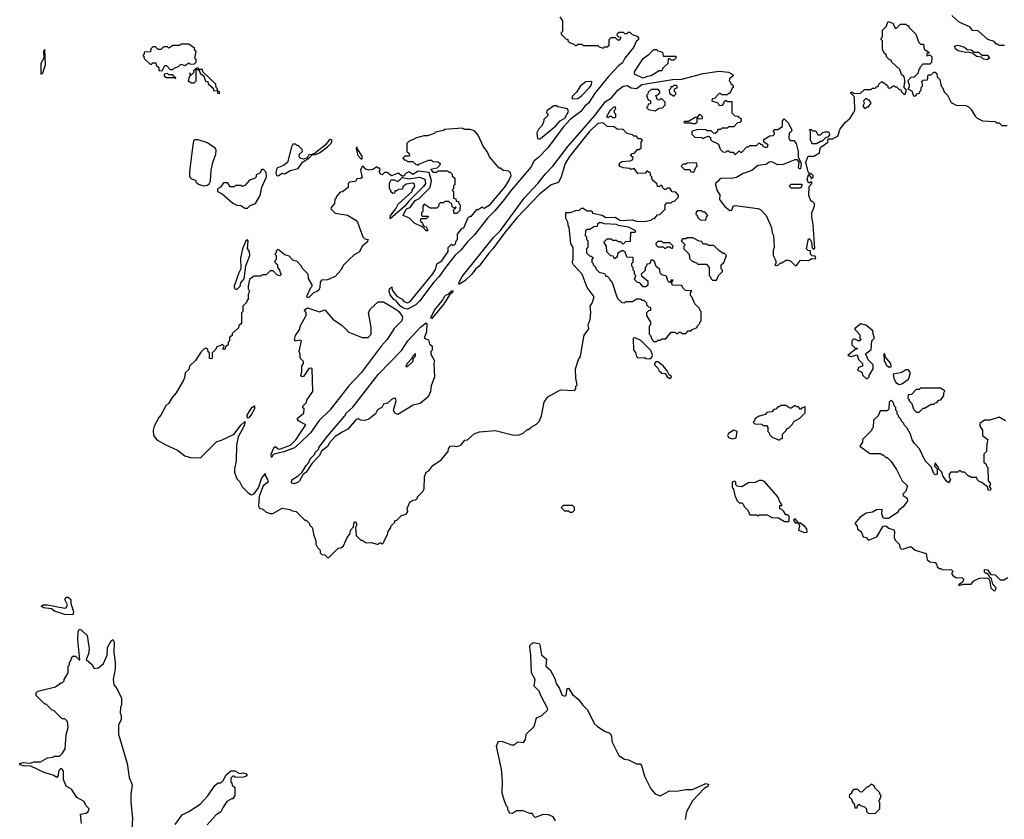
# Model space of a CAD drawing. Extents: x 2210602 to 2357277, y 510288 to 673808.
# Tile 80 of 256: x 2283977 to 2291363, y 532976 to 538973. Entities that reach past the tile are written whole.
import ezdxf

# ---------------------------------------------------------------- set-up
doc = ezdxf.new("R2010")
doc.units = 0

msp = doc.modelspace()

# ---------------------------------------------------------------- linework, layer by layer
at = {"layer": '0CON05XD'}
for points in [[(2288030, 538995), (2288050, 538965), (2288050, 538885), (2288040, 538875), (2288040, 538865), (2288075, 538830), (2288090, 538825), (2288090, 538815), (2288101.7, 538801.7), (2288135, 538790), (2288145, 538780), (2288155, 538780), (2288165, 538790), (2288195, 538790), (2288205, 538780), (2288315, 538780), (2288325, 538770), (2288355, 538760), (2288365, 538770), (2288385, 538770), (2288398.3, 538781.7), (2288400, 538825), (2288415, 538840), (2288445, 538840), (2288461.7, 538821.7), (2288478.3, 538821.7), (2288488.3, 538838.3), (2288471.7, 538841.7), (2288460, 538855), (2288461.7, 538868.3), (2288475, 538880), (2288505, 538880), (2288515, 538870), (2288535, 538870), (2288545, 538880), (2288555, 538880), (2288571.7, 538861.7), (2288608.3, 538848.3), (2288620, 538835), (2288620, 538825), (2288601.7, 538808.3), (2288582.5, 538765), (2288516.4, 538683.6), (2288500, 538650), (2288470.5, 538629.5), (2288395, 538547.5), (2288293.3, 538425), (2288243, 538347), (2288217.5, 538325), (2288185.9, 538284.1), (2288107.5, 538225), (2288055, 538167.5), (2287937.7, 538012.3), (2287869.5, 537940.5), (2287837.5, 537915), (2287812.3, 537867.7), (2287656.7, 537685), (2287614.1, 537625.9), (2287541.7, 537538.3), (2287486.7, 537485), (2287389.5, 537360.5), (2287333.3, 537305), (2287285.9, 537244.1), (2287244.1, 537205.9), (2287163.3, 537105), (2287124.1, 537045.9), (2287083.3, 537005), (2286975, 536862.5), (2286947.5, 536835), (2286885, 536802.5), (2286855, 536810), (2286833.6, 536823.6), (2286795, 536870), (2286783.3, 536873.3), (2286755, 536910), (2286747.5, 536935), (2286750, 536955), (2286768.3, 536968.3), (2286770, 536945), (2286805, 536900), (2286845, 536877.5), (2286859.3, 536859.3), (2286885, 536850), (2286905, 536860), (2287075, 537066.7), (2287098.8, 537105), (2287107, 537143), (2287142.5, 537165), (2287190, 537235), (2287190, 537265), (2287215, 537290), (2287225, 537280), (2287245, 537290), (2287250, 537315), (2287260, 537325), (2287260, 537365), (2287295, 537410), (2287308.3, 537411.7), (2287341.7, 537488.3), (2287355, 537500), (2287365, 537500), (2287405, 537550), (2287415, 537550), (2287445, 537570), (2287455, 537560), (2287465, 537562.5), (2287505, 537588), (2287612.9, 537715), (2287647.1, 537765), (2287663.3, 537805), (2287660, 537825), (2287647, 537837), (2287603, 537843), (2287585, 537860), (2287575, 537860), (2287500, 537945), (2287485, 537980), (2287452.5, 538025), (2287417, 538107), (2287388.3, 538138.3), (2287355, 538150), (2287315, 538150), (2287295, 538160), (2287165, 538150), (2287157, 538143), (2287095, 538130), (2287085, 538120), (2287037, 538103), (2287008.3, 538101.7), (2286953, 538087), (2286895, 538060), (2286880, 538045), (2286880, 537985), (2286898.3, 537968.3), (2286900, 537955), (2286895, 537950), (2286865, 537950), (2286850, 537935), (2286861.7, 537921.7), (2286875, 537920), (2286885, 537910), (2286925, 537910), (2286945, 537890), (2286965, 537882.5), (2286971.7, 537888.3)], [(2288180, 538125), (2288292.5, 538255), (2288370.7, 538359.3), (2288415, 538383.3), (2288465, 538443.3), (2288505, 538473.8), (2288535, 538480), (2288565, 538462.5), (2288603, 538457), (2288645, 538488), (2288875, 538523.3), (2288945, 538527.5), (2289105, 538570), (2289225, 538586.7), (2289295, 538580), (2289328.3, 538558.3), (2289328.3, 538551.7), (2289301.7, 538528.3), (2289300, 538515), (2289310, 538505), (2289311.7, 538491.7), (2289328.3, 538478.3), (2289330, 538465), (2289321.7, 538458.3), (2289305, 538420), (2289295, 538420), (2289285, 538410), (2289245, 538410), (2289235, 538420), (2289225, 538420), (2289188.3, 538381.7), (2289171.7, 538378.3), (2289170, 538365), (2289215, 538350), (2289225, 538330), (2289248.3, 538331.7), (2289260, 538345), (2289261.7, 538358.3), (2289275, 538370), (2289285, 538360), (2289318.3, 538358.3), (2289320, 538275), (2289341.7, 538251.7), (2289365, 538250), (2289388.3, 538228.3), (2289390, 538215), (2289378.3, 538201.7), (2289361.7, 538198.3), (2289335, 538170), (2289295, 538170), (2289285, 538160), (2289245, 538160), (2289235, 538150), (2289215, 538150), (2289208.3, 538131.7), (2289195, 538120), (2289181.7, 538121.7), (2289165, 538140), (2289135, 538140), (2289125, 538150), (2289057, 538147), (2289025, 538137.5), (2289020, 538135), (2289020, 538115), (2289041.7, 538091.7), (2289095, 538090), (2289105, 538080), (2289115, 538090), (2289145, 538100), (2289158.3, 538088.3), (2289160, 538075), (2289171.7, 538061.7), (2289205, 538050), (2289218.3, 538038.3), (2289231.7, 538001.7), (2289251.7, 537981.7), (2289275, 537980), (2289285, 537990), (2289295, 537990), (2289305, 537980), (2289328.3, 537978.3), (2289345, 537960), (2289375, 537990), (2289385, 537980), (2289395, 537980), (2289431.7, 538018.3), (2289445, 538020), (2289455, 538030), (2289505, 538030), (2289525, 538050), (2289535, 538040), (2289545, 538040), (2289555, 538022.5), (2289575, 538013.3), (2289585, 538017.5), (2289592.5, 538035), (2289560, 538055), (2289560, 538075), (2289605, 538102.5), (2289630, 538105), (2289640, 538115), (2289640, 538125), (2289630, 538135), (2289641.7, 538148.3), (2289665, 538150), (2289698.3, 538171.7), (2289700, 538215), (2289711.7, 538228.3), (2289745, 538197.5), (2289768.8, 538145), (2289765, 538132.5), (2289748.3, 538121.7), (2289747.5, 538085), (2289757, 538067), (2289785, 538066.7), (2289800.8, 538045), (2289818, 537985), (2289817.5, 537945), (2289838.8, 537895), (2289835, 537853.3), (2289825, 537853.3), (2289818.8, 537865), (2289823.3, 537905), (2289812.5, 537922.5), (2289792.5, 537922.5), (2289705, 537886.7), (2289665, 537883.3), (2289625, 537903.3), (2289605, 537906.2), (2289573.3, 537886.7), (2289515, 537878.8), (2289468.3, 537841.7), (2289405, 537818.8), (2289355, 537790), (2289315, 537782), (2289244.2, 537784.2), (2289229.5, 537780.5), (2289217.9, 537762.1), (2289196.2, 537745), (2289196.2, 537735), (2289208.3, 537688.3), (2289229.3, 537659.3), (2289227.5, 537625), (2289263.8, 537575), (2289305, 537542.5), (2289320, 537545), (2289330, 537575), (2289345, 537580), (2289515, 537557.5), (2289535, 537550), (2289577.5, 537505), (2289617.5, 537415), (2289622.5, 537375), (2289632.5, 537355), (2289637.5, 537265), (2289630, 537245), (2289630, 537205), (2289650, 537165), (2289650, 537145), (2289641.7, 537131.7), (2289665, 537130), (2289685, 537150), (2289695, 537150), (2289725, 537170), (2289745, 537170), (2289765, 537160), (2289795, 537130), (2289805, 537130), (2289835, 537170), (2289895, 537167.5), (2289918.3, 537181.7), (2289945, 537180), (2289950, 537185), (2289945, 537200), (2289921.7, 537201.7), (2289910, 537215), (2289908.3, 537238.3), (2289891.7, 537241.7), (2289880, 537255), (2289895, 537330), (2289905, 537330), (2289917.5, 537305), (2289921.7, 537261.7), (2289935, 537250), (2289941.7, 537258.3), (2289930, 537435), (2289918.8, 537495), (2289920, 537525), (2289940, 537575), (2289940, 537595), (2289925, 537610), (2289915, 537610), (2289896.7, 537655), (2289898.3, 537721.7), (2289920, 537745), (2289920, 537755), (2289915, 537760), (2289905, 537750), (2289895, 537750), (2289883.3, 537775), (2289895, 537810), (2289908.3, 537798.3), (2289915, 537780), (2289928.3, 537791.7), (2289930, 537805), (2289915, 537820), (2289900, 537810), (2289900, 537825), (2289893, 537833), (2289873.3, 537905), (2289891.7, 537948.3), (2289935, 537950), (2289976.4, 537973.6), (2289983, 538007), (2289995, 538022.5), (2290040, 538055), (2290041.7, 538078.3), (2290075, 538080), (2290115, 538100), (2290132.5, 538155), (2290172.5, 538205), (2290206.4, 538233.6), (2290232.5, 538275), (2290242.5, 538295), (2290240, 538385), (2290237, 538397), (2290211.7, 538421.7), (2290211.7, 538428.3), (2290225, 538430), (2290235, 538420), (2290285, 538422.5), (2290315, 538450), (2290365, 538450), (2290375, 538460), (2290395, 538460), (2290405, 538470), (2290418.3, 538471.7), (2290421.7, 538488.3), (2290445, 538510), (2290488.3, 538478.3), (2290491.7, 538461.7), (2290505, 538460), (2290535, 538480), (2290545, 538470), (2290555, 538470), (2290571.7, 538451.7), (2290585, 538450), (2290591.7, 538431.7), (2290611.7, 538411.7), (2290620, 538415), (2290630, 538445), (2290612.5, 538465), (2290613.6, 538496.4), (2290620, 538505), (2290612.5, 538545), (2290591.7, 538561.7), (2290579.3, 538599.3), (2290520, 538655), (2290515, 538670), (2290501.7, 538671.7), (2290481.7, 538691.7), (2290478.3, 538708.3), (2290461.7, 538721.7), (2290460, 538735), (2290450, 538745), (2290450, 538815), (2290440, 538825), (2290440, 538835), (2290450, 538845), (2290450, 538895), (2290477, 538923), (2290491.7, 538958.3), (2290526.4, 538946.4), (2290545, 538910), (2290555, 538910), (2290585, 538940), (2290625, 538940), (2290635, 538930), (2290645, 538930), (2290650, 538915), (2290700, 538865), (2290721.7, 538801.7), (2290735, 538790), (2290758.3, 538788.3), (2290761.7, 538751.7), (2290798.3, 538728.3), (2290798.3, 538721.7), (2290781.7, 538718.3), (2290781.7, 538701.7), (2290805, 538710), (2290820, 538695), (2290818.3, 538651.7), (2290805, 538640), (2290751.7, 538638.3), (2290730, 538615), (2290730, 538605), (2290720, 538595), (2290718.3, 538571.7), (2290688.3, 538541.7), (2290661.7, 538538.3), (2290640, 538515), (2290650, 538485), (2290647, 538463), (2290640, 538455), (2290669.3, 538439.3), (2290681.7, 538401.7), (2290695, 538400), (2290711.7, 538418.3), (2290728.3, 538421.7), (2290730, 538435), (2290740, 538445), (2290740, 538465), (2290750, 538475), (2290750, 538495), (2290741.7, 538508.3), (2290755, 538520), (2290788.3, 538521.7), (2290791.7, 538558.3), (2290815, 538560), (2290828.3, 538571.7), (2290835, 538580), (2290845, 538580), (2290858.3, 538568.3), (2290860, 538545), (2290880, 538525), (2290890, 538475), (2290900, 538465), (2290911.7, 538431.7), (2290937, 538407), (2290965, 538352.5), (2291003, 538333), (2291075, 538330), (2291095, 538320), (2291115, 538300), (2291145, 538250), (2291160, 538235), (2291200, 538215), (2291295, 538210), (2291305, 538200), (2291325, 538200), (2291345, 538180), (2291385, 538180)], [(2291365, 538780), (2291325, 538780), (2291315, 538790), (2291305, 538790), (2291288.3, 538808.3), (2291240, 538825), (2291168.3, 538888.3), (2291125, 538892.5), (2291106.7, 538916.7), (2291023.9, 538953.9), (2290970, 539005)], [(2285045, 538590), (2285065, 538630), (2285078.3, 538628.3), (2285105, 538600), (2285125, 538600), (2285135, 538610), (2285168.3, 538621.7), (2285185, 538640), (2285215, 538630), (2285245, 538650), (2285255, 538640), (2285288.3, 538641.7), (2285300, 538655), (2285300, 538675), (2285290, 538685), (2285300, 538735), (2285291.7, 538741.7), (2285288.3, 538758.3), (2285245, 538790), (2285185, 538790), (2285175, 538780), (2285125, 538780), (2285095, 538760), (2285085, 538770), (2285055, 538770), (2285035, 538750), (2285015, 538750), (2284995, 538770), (2284975, 538770), (2284960, 538755), (2284958.3, 538731.7), (2284911.7, 538728.3), (2284910, 538715), (2284900, 538705), (2284908.3, 538698.3), (2284911.7, 538681.7), (2284955, 538640), (2284965, 538640), (2284975, 538650), (2284998.3, 538648.3), (2285001.7, 538631.7), (2285020, 538615), (2285021.7, 538591.7), (2285045, 538590)], [(2284135, 538563.8), (2284150, 538575), (2284169.5, 538635), (2284165, 538750), (2284154.2, 538735.8), (2284157.5, 538685), (2284134.4, 538645), (2284135, 538563.8)], [(2288655, 538533.3), (2288591.7, 538561.7), (2288588.3, 538581.7), (2288655, 538682.5), (2288700, 538715), (2288735, 538750), (2288755, 538750), (2288765, 538740), (2288798.3, 538728.3), (2288805, 538700), (2288898.3, 538698.3), (2288900, 538685), (2288885, 538670), (2288865, 538670), (2288855, 538680), (2288841.7, 538678.3), (2288840, 538645), (2288801.7, 538608.3), (2288795, 538590), (2288775, 538590), (2288715, 538552.5), (2288685, 538547.5), (2288655, 538533.3)], [(2291235, 538672), (2291207.3, 538677.3), (2291192.5, 538692.5), (2291155, 538696.2), (2291128.3, 538718.3), (2291095, 538730), (2291075, 538727.5), (2291015, 538738.8), (2290996.7, 538755), (2290990, 538775), (2291015, 538782.5), (2291065, 538766.7), (2291085, 538750), (2291115, 538747.5), (2291138.3, 538728.3), (2291169.5, 538729.5), (2291195, 538707.5), (2291237.1, 538707.1), (2291252.5, 538685), (2291235, 538672)], [(2285145, 538530), (2285148.3, 538538.3), (2285140, 538540), (2285125, 538560), (2285095, 538560), (2285085, 538570), (2285060, 538565), (2285061.7, 538551.7), (2285075, 538540), (2285140, 538540), (2285145, 538530)], [(2285475, 538420), (2285478.3, 538428.3), (2285460, 538440), (2285460, 538455), (2285450, 538465), (2285448.3, 538488.3), (2285351.7, 538581.7), (2285348.3, 538598.3), (2285320, 538600), (2285318.3, 538608.3), (2285305, 538610), (2285281.7, 538588.3), (2285280, 538575), (2285268.3, 538561.7), (2285260, 538560), (2285258.3, 538568.3), (2285251.7, 538568.3), (2285260, 538555), (2285251.7, 538548.3), (2285240, 538515), (2285265, 538500), (2285285, 538500), (2285300, 538515), (2285300, 538600), (2285320, 538600), (2285331.7, 538571.7), (2285358.3, 538548.3), (2285371.7, 538511.7), (2285388.3, 538508.3), (2285391.7, 538491.7), (2285428.3, 538458.3), (2285431.7, 538441.7), (2285460, 538440), (2285461.7, 538421.7), (2285475, 538420)], [(2288125, 538380), (2288165, 538382.5), (2288195, 538403.3), (2288252.5, 538465), (2288267.5, 538485), (2288268.3, 538508.3), (2288225, 538507.5), (2288185, 538477.5), (2288155, 538430), (2288125, 538400), (2288120, 538385), (2288125, 538380)], [(2288745, 538290), (2288775, 538310), (2288798.3, 538311.7), (2288820, 538335), (2288820, 538355), (2288795, 538380), (2288785, 538380), (2288775, 538370), (2288761.7, 538371.7), (2288750, 538405), (2288768.3, 538411.7), (2288780, 538425), (2288780, 538435), (2288768.3, 538448.3), (2288715, 538450), (2288691.7, 538428.3), (2288690, 538415), (2288680, 538405), (2288691.7, 538371.7), (2288710, 538365), (2288708.3, 538341.7), (2288691.7, 538338.3), (2288690, 538325), (2288680, 538315), (2288695, 538300), (2288745, 538290)], [(2288885, 538400), (2288900, 538415), (2288900, 538425), (2288890, 538435), (2288890, 538455), (2288908.3, 538461.7), (2288910, 538475), (2288905, 538480), (2288885, 538480), (2288875, 538470), (2288861.7, 538468.3), (2288860, 538455), (2288850, 538445), (2288851.7, 538421.7), (2288885, 538400)], [(2290325, 538310), (2290335, 538320), (2290345, 538320), (2290362.5, 538345), (2290362.5, 538355), (2290349.5, 538369.5), (2290325, 538381.2), (2290306.7, 538365), (2290312.5, 538345), (2290302.5, 538325), (2290315, 538310), (2290325, 538310)], [(2287875, 538077.5), (2287885, 538082.5), (2287995.7, 538174.3), (2288031.2, 538215), (2288066, 538234), (2288093.3, 538285), (2288087.5, 538305), (2288015, 538320), (2288005, 538327.5), (2287985, 538327.5), (2287931.7, 538288.3), (2287930, 538275), (2287940, 538265), (2287940, 538255), (2287910, 538225), (2287907, 538203), (2287892.5, 538175), (2287872.5, 538155), (2287857.5, 538125), (2287861.7, 538081.7), (2287875, 538077.5)], [(2288445, 538240), (2288450, 538245), (2288450, 538265), (2288440, 538275), (2288440, 538295), (2288450, 538305), (2288445, 538320), (2288430, 538315), (2288405, 538290), (2288380, 538245), (2288395, 538240), (2288405, 538250), (2288415, 538250), (2288425, 538240), (2288445, 538240)], [(2286971.7, 537888.3), (2287045, 537920), (2287065, 537920), (2287075, 537910), (2287117, 537907), (2287130, 537895), (2287128.3, 537881.7), (2287105, 537860), (2287061.7, 537848.3), (2287075, 537830), (2287105, 537830), (2287115, 537840), (2287185, 537840), (2287195, 537830), (2287205, 537830), (2287220, 537815), (2287221.7, 537801.7), (2287240, 537785), (2287240, 537735), (2287231.7, 537728.3), (2287230, 537705), (2287220, 537695), (2287230, 537685), (2287230, 537635), (2287248.3, 537628.3), (2287251.7, 537611.7), (2287268.3, 537608.3), (2287270, 537595), (2287280, 537585), (2287278.3, 537541.7), (2287255, 537520), (2287235, 537520), (2287230, 537545), (2287250, 537565), (2287245, 537570), (2287240, 537560), (2287231.7, 537561.7), (2287221.7, 537571.7), (2287218.3, 537588.3), (2287195, 537610), (2287165, 537610), (2287155, 537600), (2287131.7, 537598.3), (2287121.7, 537588.3), (2287118.3, 537571.7), (2287105, 537560), (2287055, 537560), (2287011.7, 537588.3), (2287000, 537575), (2287000, 537535), (2286990, 537525), (2286990, 537505), (2286995, 537500), (2287040, 537500), (2287040, 537495), (2287025, 537480), (2286985, 537480), (2286980, 537465), (2286998.3, 537448.3), (2287000, 537435), (2287011.7, 537421.7), (2287028.3, 537418.3), (2287030, 537405), (2287040, 537395), (2287035, 537390), (2287025, 537390), (2286998.3, 537418.3), (2286940, 537445), (2286900, 537485), (2286852.5, 537505), (2286873.8, 537546.2), (2286883.8, 537556.2), (2286906.2, 537563.8), (2286944, 537616), (2286971.2, 537628.8), (2287056.1, 537713.9), (2287066.7, 537765), (2287047.5, 537827.5), (2286965, 537837.5), (2286925, 537812.5), (2286895, 537832.5), (2286875, 537822.5), (2286855, 537800), (2286845, 537800), (2286815, 537822.5), (2286765, 537802.5), (2286733, 537827), (2286713, 537827), (2286695, 537810), (2286685, 537812.5), (2286672.5, 537835), (2286680, 537845), (2286678.3, 537858.3), (2286665, 537860), (2286655, 537870), (2286625, 537850), (2286595, 537843.3), (2286572.7, 537852.7), (2286555, 537872.5), (2286545, 537872.5), (2286533.8, 537845), (2286545, 537790), (2286537, 537783), (2286505, 537780), (2286495, 537760), (2286450, 537755), (2286440, 537745), (2286440, 537715), (2286398.3, 537681.7), (2286381.7, 537678.3), (2286350, 537645), (2286350, 537635), (2286340, 537625), (2286337.5, 537595), (2286312.5, 537565), (2286310, 537555), (2286343, 537523), (2286435, 537507.5), (2286499.3, 537469.3), (2286510, 537455), (2286550, 537345), (2286565, 537330), (2286590, 537325), (2286582.5, 537305), (2286546.2, 537273.8), (2286525, 537232.5), (2286485, 537210), (2286447.5, 537175), (2286407, 537133), (2286386.2, 537095), (2286343, 537047), (2286287, 537023), (2286241.7, 537018.3), (2286230, 537005), (2286227.5, 536965), (2286220, 536945), (2286206.7, 536933.3), (2286180, 536925), (2286145, 536890), (2286135, 536890), (2286130, 536895), (2286132.5, 536905), (2286160, 536965), (2286170, 536975), (2286170, 536985), (2286143, 537033), (2286140, 537065), (2286095, 537110), (2286090, 537125), (2286058.3, 537158.3), (2286025, 537170), (2285998.3, 537198.3), (2285965, 537210), (2285915, 537250), (2285901.7, 537238.3), (2285900, 537225), (2285890, 537215), (2285900, 537205), (2285900, 537175), (2285890, 537165), (2285890, 537155), (2285910, 537135), (2285910, 537115), (2285927, 537097), (2285930, 537075), (2285940, 537065), (2285928.3, 537051.7), (2285905, 537060), (2285878.3, 537088.3), (2285855, 537090), (2285825, 537060), (2285795, 537060), (2285785, 537050), (2285735, 537050), (2285715, 537037.5), (2285700, 537025), (2285690, 536975), (2285690, 536955), (2285700, 536935), (2285690, 536915), (2285690, 536875), (2285681.7, 536868.3), (2285680, 536855), (2285650, 536825), (2285650, 536785), (2285640, 536775), (2285640, 536695), (2285621.7, 536678.3), (2285618.3, 536661.7), (2285571.7, 536618.3), (2285570, 536605), (2285551.7, 536588.3), (2285550, 536565), (2285540, 536555), (2285540, 536535), (2285521.7, 536518.3), (2285515, 536500), (2285501.7, 536501.7), (2285510, 536525), (2285495, 536540), (2285485, 536530), (2285455, 536520), (2285448.3, 536501.7), (2285420, 536475), (2285420, 536435), (2285415, 536430), (2285401.7, 536431.7), (2285400, 536475), (2285391.7, 536481.7), (2285388.3, 536498.3), (2285375, 536510), (2285360, 536505), (2285335, 536480), (2285295, 536417.5), (2285250, 536375), (2285245, 536350), (2285217.5, 536325), (2285213, 536287), (2285205, 536270), (2285150, 536175), (2285120, 536140), (2285095, 536096.7), (2285073.8, 536076.2), (2285035, 536006.7), (2285019.5, 535990.5), (2284986.2, 535925), (2284977.5, 535895), (2284980, 535855), (2285005, 535822.5), (2285073.3, 535783.3), (2285160, 535745), (2285215, 535702.5), (2285258.3, 535688.3), (2285315, 535687.5), (2285335, 535690), (2285455, 535810), (2285491.7, 535818.3), (2285585, 535863.3), (2285635, 535931.2), (2285665, 535960), (2285666.7, 535946.7), (2285658.9, 535921.1), (2285616, 535845), (2285603, 535783), (2285600, 535665), (2285587.5, 535605), (2285588.3, 535578.3), (2285605, 535530), (2285625, 535510), (2285645, 535470), (2285690, 535425), (2285715, 535410), (2285735, 535417.5), (2285767.9, 535462.1), (2285793.8, 535536.2), (2285820, 535570), (2285818.8, 535555), (2285836.7, 535525), (2285840, 535505), (2285803.6, 535476.4), (2285772.1, 535397.9), (2285767.5, 535325), (2285775, 535310), (2285801.7, 535301.7), (2285825, 535280), (2285855, 535270), (2285875, 535270), (2285945, 535310), (2286005, 535300), (2286013, 535293), (2286050, 535285), (2286115, 535220), (2286125, 535220), (2286150, 535195), (2286150, 535185), (2286170, 535165), (2286177, 535147), (2286180, 535115), (2286197.5, 535065), (2286198.3, 535038.3), (2286210, 535015), (2286230, 534995), (2286230, 534975), (2286243, 534963), (2286265, 534960), (2286285, 534940), (2286295, 534940), (2286319.3, 534960.7), (2286365, 535010), (2286387, 535013), (2286405, 535027.5), (2286435.5, 535094.5), (2286454.4, 535115.6), (2286462.1, 535147.9), (2286481.7, 535168.3), (2286485, 535203.3), (2286495, 535208.8), (2286505.7, 535185), (2286496.4, 535163.6), (2286500, 535105), (2286535, 535070), (2286545, 535070), (2286575, 535050), (2286615, 535052.5), (2286655, 535040), (2286665, 535040), (2286675, 535050), (2286685, 535050), (2286695, 535040), (2286708.3, 535051.7), (2286710, 535065), (2286737, 535113), (2286740, 535135), (2286760, 535165), (2286760, 535175), (2286790, 535205), (2286790, 535215), (2286805, 535220), (2286840, 535255), (2286876.4, 535263.6), (2286887.5, 535285), (2286883, 535307), (2286902.5, 535355), (2286925, 535370), (2286948.3, 535371.7), (2286960, 535385), (2286960, 535395), (2287000, 535435), (2287010, 535455), (2287012.5, 535545), (2287025, 535580), (2287045, 535590), (2287075, 535630), (2287139.3, 535670.7), (2287190, 535735), (2287192.5, 535755), (2287205, 535773.3), (2287225, 535778), (2287255, 535771.2), (2287273.6, 535776.4), (2287287.5, 535785), (2287315, 535820), (2287335, 535822.5), (2287385, 535867.5), (2287425, 535882.5), (2287545, 535892.5), (2287685, 535857.5), (2287721.7, 535858.3), (2287751.7, 535868.3), (2287785, 535900), (2287795, 535900), (2287813, 535917), (2287855, 535940), (2287875, 535960), (2287891.7, 536001.7), (2287911.2, 536105), (2287940, 536145), (2288035, 536197.5), (2288138.3, 536191.7), (2288150, 536205), (2288150, 536225), (2288160, 536235), (2288150, 536285), (2288146.7, 536355), (2288170, 536425), (2288183.9, 536446.1), (2288196, 536524), (2288212.3, 536607.7), (2288247.5, 536655), (2288242.5, 536685), (2288256.7, 536725), (2288261.7, 536778.3), (2288256.4, 536823.6), (2288272.5, 536847.5), (2288285.8, 536895), (2288233.8, 536965), (2288197.5, 537065), (2288132.5, 537135), (2288122.5, 537155), (2288130, 537175), (2288130, 537265), (2288112.5, 537295), (2288100, 537415), (2288093, 537423), (2288090, 537455), (2288073.9, 537483.9), (2288073.6, 537526.4), (2288106.4, 537526.4), (2288148.3, 537541.7), (2288176.4, 537543.6), (2288191.7, 537558.3), (2288205, 537560), (2288235, 537540), (2288268.3, 537538.3), (2288275, 537522.5), (2288347, 537507), (2288375, 537490), (2288445, 537491.2), (2288485, 537467.5), (2288575, 537471.2), (2288605, 537462.5), (2288665, 537460), (2288715, 537470), (2288725, 537480), (2288738.3, 537481.7), (2288761.7, 537508.3), (2288778.3, 537511.7), (2288818.3, 537551.7), (2288820, 537585), (2288831.7, 537598.3), (2288865, 537600), (2288875, 537610), (2288888.3, 537611.7), (2288918.3, 537641.7), (2288920, 537655), (2288898.3, 537678.3), (2288871.7, 537681.7), (2288855, 537710), (2288835, 537710), (2288825, 537700), (2288815, 537700), (2288801.7, 537711.7), (2288795, 537730), (2288785, 537730), (2288775, 537720), (2288761.7, 537721.7), (2288758.3, 537738.3), (2288721.7, 537771.7), (2288720, 537795), (2288710, 537805), (2288708.3, 537818.3), (2288685, 537840), (2288668.3, 537821.7), (2288615, 537820), (2288587, 537857), (2288565, 537850), (2288555, 537857.5), (2288505, 537862.5), (2288481.7, 537871.7), (2288473.8, 537885), (2288480, 537900), (2288495, 537910), (2288555.9, 537914.1), (2288577.5, 537925), (2288578.3, 537938.3), (2288560, 537955), (2288571.7, 537968.3), (2288588.3, 537971.7), (2288611.7, 537998.3), (2288625, 538000), (2288638.3, 538011.7), (2288640, 538055), (2288648.3, 538068.3), (2288635, 538080), (2288620, 538080), (2288605, 538100), (2288585, 538100), (2288575, 538110), (2288535, 538120), (2288501.7, 538151.7), (2288465, 538150), (2288435, 538170), (2288385, 538172), (2288355, 538200), (2288315, 538195.6), (2288248.4, 538131.6), (2288101.9, 537948.1), (2288069.2, 537895), (2288040, 537795), (2288019.3, 537750.7), (2287965, 537733.3), (2287875.8, 537665), (2287709.6, 537490.4), (2287617.5, 537377.5), (2287526.4, 537253.6), (2287495, 537222.5), (2287422.5, 537125), (2287395, 537102.5), (2287367.5, 537065), (2287315, 537013.3), (2287275, 536990), (2287270, 536990), (2287272.5, 537005), (2287295, 537047.5), (2287530.5, 537339.5), (2287585, 537392.5), (2287762.5, 537635), (2287865, 537743.3), (2287922, 537818), (2287976.7, 537875), (2288088, 538022), (2288180, 538125)], [(2289045, 538193.3), (2289060, 538205), (2289060, 538240), (2289075, 538230), (2289098.3, 538231.7), (2289100, 538245), (2289085, 538260), (2289071.7, 538258.3), (2289060, 538240), (2289045, 538240), (2288995, 538210), (2288965, 538210), (2288960, 538205), (2288965, 538200), (2289015, 538200), (2289023.9, 538193.9), (2289045, 538193.3)], [(2289921.7, 538041.7), (2289920, 538055), (2289910, 538065), (2289910, 538135), (2289901.7, 538148.3), (2289915, 538150), (2289925, 538140), (2289948.3, 538138.3), (2289965, 538110), (2289985, 538110), (2290003, 538127), (2290018.3, 538131.7), (2290041.7, 538131.7), (2290050, 538125), (2290051.7, 538108.3), (2290038.3, 538091.7), (2290025, 538090), (2289995, 538060), (2289985, 538060), (2289955, 538042.5), (2289921.7, 538041.7)], [(2285355, 537727.5), (2285385, 537732.5), (2285399.3, 537740.7), (2285408.3, 537761.7), (2285412.5, 537845), (2285425, 537902.5), (2285448.8, 537965), (2285450, 537995), (2285445, 538007.5), (2285385, 538050), (2285315, 538072.5), (2285288.3, 538071.7), (2285280, 538065), (2285272.5, 538015), (2285250, 537835), (2285250, 537795), (2285265, 537780), (2285295, 537770), (2285300, 537755), (2285318.3, 537738.3), (2285355, 537727.5)], [(2285915, 537802.5), (2285945, 537822.5), (2285965, 537817.5), (2286005, 537841.2), (2286065, 537857.5), (2286097.5, 537905), (2286145, 537933.3), (2286170, 537960), (2286195, 537961.2), (2286225, 537973.8), (2286285, 538020), (2286313.6, 538046.4), (2286320, 538070), (2286305, 538073.3), (2286295, 538066.7), (2286268, 538032), (2286185, 537967.5), (2286170, 537965), (2286170, 537960), (2286155, 537962.5), (2286143.6, 537956.4), (2286133, 537937), (2286105, 537928), (2286085, 537931.2), (2286074, 537945), (2286075.9, 537964.1), (2286097.5, 537985), (2286095, 538000), (2286065, 538030), (2286055, 538030), (2286045, 538040), (2286025, 538040), (2286015, 538020), (2285985, 537902.5), (2285955, 537878.8), (2285905, 537860), (2285897.5, 537825), (2285902.5, 537805), (2285915, 537802.5)], [(2286545, 537930), (2286545, 537950), (2286507.5, 538007.5), (2286505, 538020), (2286500, 538005), (2286513.8, 537955), (2286535, 537930), (2286545, 537930)], [(2285685, 537560), (2285705, 537580), (2285746.4, 537593.6), (2285780, 537655), (2285793.6, 537716.4), (2285827.5, 537795), (2285827, 537827), (2285805, 537850), (2285791.7, 537848.3), (2285780, 537825), (2285751.7, 537808.3), (2285750, 537795), (2285738.3, 537781.7), (2285701.7, 537768.3), (2285665, 537730), (2285645, 537722.5), (2285635, 537730), (2285595, 537730), (2285585, 537720), (2285555, 537720), (2285538.3, 537748.3), (2285505, 537750), (2285483, 537717), (2285460, 537705), (2285460, 537685), (2285496.4, 537666.4), (2285575, 537597.5), (2285605, 537582.5), (2285635, 537580), (2285665, 537560), (2285685, 537560)], [(2289035, 537830), (2289051.7, 537868.3), (2289060, 537875), (2289055, 537900), (2288985, 537897.5), (2288975, 537890), (2288955, 537890), (2288940, 537875), (2288965, 537850), (2289005, 537850), (2289011.7, 537831.7), (2289035, 537830)], [(2286755, 537480), (2286757.5, 537505), (2286797.5, 537555), (2286815, 537590), (2286920, 537685), (2286920, 537695), (2286940, 537725), (2286938.3, 537738.3), (2286925, 537747.5), (2286875, 537740), (2286851.7, 537718.3), (2286848.3, 537701.7), (2286815, 537700), (2286805, 537690), (2286791.7, 537688.3), (2286788.3, 537671.7), (2286775, 537670), (2286761.7, 537681.7), (2286760, 537695), (2286750, 537705), (2286750, 537745), (2286757.5, 537765), (2286765, 537772.5), (2286785, 537772.5), (2286815, 537760), (2286845, 537790), (2286895, 537780), (2286975, 537791.2), (2287015.9, 537775.9), (2287020, 537745), (2287005, 537722.5), (2286895, 537612.5), (2286866.4, 537573.6), (2286755, 537480)], [(2289835, 537710), (2289765, 537710), (2289750, 537725), (2289765, 537740), (2289845, 537740), (2289847, 537733), (2289835, 537710)], [(2289125, 537470), (2289130, 537495), (2289140, 537505), (2289118.3, 537528.3), (2289105, 537530), (2289095, 537540), (2289065, 537540), (2289051.7, 537528.3), (2289050, 537515), (2289060, 537505), (2289061.7, 537491.7), (2289081.7, 537471.7), (2289125, 537470)], [(2288755, 536560), (2288765, 536570), (2288785, 536570), (2288795, 536580), (2288825, 536580), (2288865, 536630), (2288895, 536630), (2288905, 536620), (2288915, 536620), (2288925, 536630), (2288935, 536630), (2288945, 536620), (2288975, 536620), (2288991.7, 536638.3), (2289015, 536640), (2289021.7, 536648.3), (2289060, 536665), (2289060, 536675), (2289080, 536695), (2289080, 536705), (2289090, 536715), (2289090, 536785), (2289080, 536795), (2289080, 536805), (2289041.7, 536841.7), (2289020, 536895), (2289010, 536905), (2289010, 536925), (2289018.3, 536938.3), (2288971.7, 536941.7), (2288951.7, 536961.7), (2288945, 536980), (2288871.7, 536981.7), (2288870, 537005), (2288878.3, 537018.3), (2288861.7, 537018.3), (2288858.3, 537001.7), (2288851.7, 537001.7), (2288840, 537015), (2288828.3, 537048.3), (2288795, 537060), (2288781.7, 537071.7), (2288778.3, 537098.3), (2288751.7, 537121.7), (2288738.3, 537158.3), (2288725, 537170), (2288711.7, 537168.3), (2288710, 537155), (2288698.3, 537141.7), (2288681.7, 537138.3), (2288680, 537125), (2288670, 537115), (2288668.3, 537091.7), (2288640, 537065), (2288641.7, 537051.7), (2288690, 537015), (2288688.3, 536981.7), (2288675, 536970), (2288655, 536970), (2288628.3, 536998.3), (2288611.7, 537001.7), (2288590, 537025), (2288600, 537055), (2288590, 537065), (2288590, 537085), (2288580, 537095), (2288580, 537115), (2288570, 537125), (2288570, 537145), (2288580, 537155), (2288578.3, 537188.3), (2288531.7, 537191.7), (2288518.3, 537228.3), (2288505, 537240), (2288495, 537240), (2288461.7, 537218.3), (2288458.3, 537191.7), (2288440, 537180), (2288428.3, 537198.3), (2288411.7, 537201.7), (2288381.7, 537231.7), (2288380, 537275), (2288360, 537305), (2288385, 537330), (2288415, 537330), (2288425, 537320), (2288455, 537320), (2288465, 537310), (2288485, 537310), (2288505, 537290), (2288525, 537310), (2288558.3, 537311.7), (2288561.7, 537378.3), (2288595, 537380), (2288598.3, 537388.3), (2288545, 537417.5), (2288468.3, 537428.3), (2288455, 537437.5), (2288365, 537442.5), (2288345, 537450), (2288325, 537450), (2288311.7, 537438.3), (2288308.3, 537421.7), (2288285, 537420), (2288255, 537400), (2288235, 537400), (2288221.7, 537388.3), (2288220, 537355), (2288230, 537345), (2288230, 537325), (2288240, 537315), (2288240, 537265), (2288230, 537255), (2288230, 537225), (2288251.7, 537201.7), (2288265, 537200), (2288278.3, 537188.3), (2288270, 537175), (2288270, 537155), (2288280, 537145), (2288280, 537135), (2288300, 537115), (2288300, 537105), (2288325, 537080), (2288365, 537070), (2288375, 537050), (2288385, 537050), (2288400, 537035), (2288403, 537023), (2288421.7, 537001.7), (2288428.3, 536978.3), (2288453, 536903), (2288465, 536880), (2288493, 536853), (2288515, 536850), (2288525, 536860), (2288575, 536860), (2288605, 536880), (2288635, 536880), (2288645, 536870), (2288658.3, 536868.3), (2288678.3, 536848.3), (2288680, 536835), (2288691.7, 536821.7), (2288710, 536815), (2288708.3, 536791.7), (2288695, 536790), (2288680, 536775), (2288680, 536755), (2288710, 536705), (2288710, 536685), (2288700, 536675), (2288700, 536615), (2288710, 536605), (2288721.7, 536571.7), (2288735, 536560), (2288755, 536560)], [(2285605, 536950), (2285630, 536975), (2285635, 537000), (2285661.7, 537028.3), (2285673.6, 537126.4), (2285702.5, 537205), (2285701.7, 537231.7), (2285686.4, 537256.4), (2285690, 537315), (2285685, 537322.5), (2285673.3, 537315), (2285648.8, 537255), (2285634, 537185), (2285636.2, 537105), (2285620, 537075), (2285586.2, 536975), (2285587.5, 536957.5), (2285605, 536950)], [(2289205, 537020), (2289220, 537055), (2289250, 537085), (2289250, 537095), (2289240, 537105), (2289240, 537135), (2289258.3, 537151.7), (2289280, 537205), (2289265, 537220), (2289255, 537220), (2289220.7, 537240.7), (2289185, 537280), (2289145, 537280), (2289135, 537290), (2289105, 537290), (2289095, 537310), (2289073, 537313), (2289026.1, 537336.1), (2288985, 537337.5), (2288975, 537330), (2288951.7, 537328.3), (2288940, 537315), (2288970, 537285), (2288960, 537275), (2288960, 537255), (2289000, 537215), (2289001.7, 537181.7), (2289021.7, 537161.7), (2289055, 537150), (2289065, 537140), (2289128.3, 537138.3), (2289150, 537115), (2289150, 537055), (2289160, 537045), (2289161.7, 537031.7), (2289175, 537020), (2289205, 537020)], [(2288875, 537260), (2288880, 537275), (2288855, 537300), (2288805, 537300), (2288795, 537310), (2288765, 537310), (2288750, 537295), (2288751.7, 537281.7), (2288765, 537270), (2288805, 537270), (2288815, 537260), (2288825, 537260), (2288835, 537270), (2288855, 537270), (2288865, 537260), (2288875, 537260)], [(2287065, 536730), (2287060, 536745), (2287068.3, 536751.7), (2287087.5, 536795), (2287146.7, 536863.3), (2287165, 536900), (2287175, 536910), (2287188.3, 536911.7), (2287215, 536940), (2287225, 536940), (2287225, 536930), (2287201.7, 536908.3), (2287155, 536837.5), (2287065, 536730)], [(2285865, 535690), (2285862.5, 535715), (2285885, 535768), (2285895, 535772), (2285915, 535754.3), (2285925, 535752.9), (2286007.3, 535782.7), (2286047.3, 535822.7), (2286122.5, 535935), (2286070.7, 535960.7), (2286060, 535975), (2286060, 535985), (2286108.3, 536021.7), (2286110, 536055), (2286101.7, 536061.7), (2286100, 536075), (2286125, 536100), (2286133.3, 536125), (2286176.4, 536183.6), (2286170, 536355), (2286165, 536360), (2286145, 536357.5), (2286105, 536297.5), (2286095, 536293.8), (2286085, 536302.5), (2286093.8, 536335), (2286093.3, 536375), (2286106.7, 536395), (2286105, 536410), (2286080, 536435), (2286080, 536465), (2286072.5, 536485), (2286090, 536565), (2286075, 536570), (2286045, 536562.5), (2286038.8, 536575), (2286045, 536603.3), (2286077.1, 536652.9), (2286082, 536675), (2286126.7, 536755), (2286127, 536777), (2286113, 536793), (2286115, 536800), (2286135, 536812.5), (2286225, 536782.5), (2286265, 536797.5), (2286327, 536727), (2286395, 536680), (2286445, 536630), (2286545, 536590), (2286591.7, 536588.3), (2286612.5, 536615), (2286612.5, 536665), (2286593.6, 536776.4), (2286607.5, 536805), (2286665, 536857.5), (2286705, 536857.5), (2286806.4, 536796.4), (2286823, 536783), (2286847.5, 536745), (2286842.5, 536715), (2286785, 536657.5), (2286732.5, 536575), (2286687.5, 536525), (2286537.5, 536325), (2286445, 536227.5), (2286302.5, 536045), (2286224.1, 535965.9), (2286157.5, 535875), (2286081.7, 535798.3), (2286037.5, 535762.5), (2285958, 535732), (2285892.3, 535717.7), (2285879.2, 535710.8), (2285865, 535690)], [(2286035, 535493.1), (2286024.5, 535494.5), (2286016, 535505), (2286017.5, 535522.5), (2286065, 535552.5), (2286095, 535580), (2286125, 535630), (2286147, 535653), (2286155, 535680), (2286190, 535715), (2286190, 535725), (2286220, 535755), (2286220, 535765), (2286285, 535850), (2286415, 536002.5), (2286427.5, 536025), (2286475, 536067.5), (2286665, 536312.5), (2286842.5, 536495), (2286887.5, 536565), (2286983.6, 536666.4), (2287025, 536700), (2287030, 536695), (2287027.5, 536632.5), (2287010, 536585), (2287043, 536573), (2287051.7, 536541.7), (2287070, 536525), (2287070, 536495), (2287060, 536485), (2287060, 536465), (2287087.5, 536415), (2287082.5, 536395), (2287087.5, 536295), (2287063, 536227), (2287057.5, 536185), (2287040, 536145), (2286980, 536095), (2286928.3, 536081.7), (2286813, 536013), (2286790.7, 536020.7), (2286780, 536045), (2286801.2, 536115), (2286795, 536132.5), (2286785, 536133.3), (2286765, 536123.8), (2286735, 536096.2), (2286705, 536090), (2286692.5, 536065), (2286662, 536048), (2286645, 536017.5), (2286595, 535977.5), (2286565, 535967.5), (2286535, 535970), (2286515, 535980), (2286500, 535975), (2286439.3, 535900.7), (2286395, 535880), (2286344.3, 535845.7), (2286300.6, 535799.4), (2286285, 535772), (2286242, 535738), (2286226, 535705), (2286172, 535648), (2286125, 535580), (2286101.2, 535558.8), (2286075.8, 535515), (2286065, 535504.4), (2286035, 535493.1)], [(2290335, 536280), (2290350, 536295), (2290350, 536305), (2290380, 536355), (2290380, 536385), (2290341.7, 536421.7), (2290330, 536455), (2290320, 536465), (2290365, 536500), (2290370, 536565), (2290390, 536585), (2290377.5, 536625), (2290380, 536635), (2290372.5, 536645), (2290325, 536682.5), (2290287, 536693), (2290240, 536655), (2290278.3, 536608.3), (2290280, 536585), (2290290, 536575), (2290275, 536562.5), (2290235, 536580), (2290220, 536565), (2290220, 536535), (2290245, 536510), (2290260, 536510), (2290260, 536505), (2290245, 536500), (2290190, 536455), (2290215, 536447.5), (2290258.3, 536458.3), (2290270, 536425), (2290300, 536395), (2290300, 536375), (2290270, 536365), (2290262.5, 536345), (2290295, 536330), (2290302.5, 536305), (2290323.6, 536283.6), (2290335, 536280)], [(2288705, 536430), (2288718.3, 536441.7), (2288723, 536457), (2288712.3, 536492.3), (2288636.2, 536566.2), (2288595, 536586.7), (2288580, 536585), (2288582.5, 536495), (2288597, 536477), (2288605, 536447.5), (2288615, 536437.5), (2288665, 536440), (2288673, 536433), (2288705, 536430)], [(2286885, 536372.5), (2286925, 536410), (2286930, 536435), (2286945, 536450), (2286945, 536470), (2286925, 536450), (2286918.3, 536431.7), (2286882.5, 536395), (2286872.5, 536372.5), (2286885, 536372.5)], [(2290515, 536370), (2290512.5, 536395), (2290471.7, 536441.7), (2290465, 536470), (2290460, 536465), (2290463.3, 536413.3), (2290480.7, 536380.7), (2290495, 536370), (2290515, 536370)], [(2288855, 536282.5), (2288867, 536293), (2288865, 536300), (2288850, 536310), (2288835, 536340), (2288805, 536377.5), (2288765, 536407.5), (2288751.7, 536408.3), (2288740, 536395), (2288740, 536385), (2288765, 536360), (2288775, 536340), (2288793, 536323), (2288818.3, 536318.3), (2288833.6, 536293.6), (2288855, 536282.5)], [(2290575, 536236.7), (2290595, 536242.5), (2290643.9, 536276.1), (2290660, 536325), (2290645.7, 536345.7), (2290623.9, 536346.1), (2290595, 536327.5), (2290530, 536315), (2290533.6, 536283.6), (2290550.7, 536250.7), (2290575, 536236.7)], [(2290725, 536030), (2290755, 536060), (2290765, 536060), (2290815, 536090), (2290835, 536090), (2290845, 536100), (2290858.3, 536101.7), (2290871.7, 536118.3), (2290888.3, 536121.7), (2290910, 536155), (2290910, 536175), (2290918.3, 536188.3), (2290885, 536210), (2290735, 536210), (2290725, 536200), (2290701.7, 536198.3), (2290668.3, 536161.7), (2290641.7, 536158.3), (2290640, 536135), (2290650, 536125), (2290650, 536115), (2290670, 536095), (2290683, 536053), (2290705, 536030), (2290725, 536030)], [(2285685, 535983.3), (2285682.7, 536007.3), (2285718, 536065), (2285737, 536077), (2285737.5, 536055), (2285715.5, 536014.5), (2285695, 535986), (2285685, 535983.3)], [(2289675, 535820), (2289685, 535830), (2289698.3, 535831.7), (2289700, 535865), (2289730, 535895), (2289730, 535905), (2289745, 535910), (2289775, 535940), (2289785, 535960), (2289830, 535985), (2289870, 536025), (2289868.3, 536068.3), (2289841.7, 536058.3), (2289835, 536050), (2289818.3, 536068.3), (2289805, 536070), (2289795, 536080), (2289765, 536060), (2289755, 536060), (2289725, 536080), (2289685, 536080), (2289675, 536070), (2289665, 536070), (2289648.3, 536051.7), (2289635, 536050), (2289618.3, 536031.7), (2289583, 536027), (2289568.3, 536011.7), (2289525, 536000), (2289491.7, 535978.3), (2289490, 535965), (2289480, 535955), (2289491.7, 535941.7), (2289545, 535940), (2289555, 535930), (2289578.3, 535928.3), (2289590, 535915), (2289590, 535885), (2289600, 535875), (2289601.7, 535861.7), (2289621.7, 535841.7), (2289675, 535820)], [(2291373.6, 535963.6), (2291325, 535992.5), (2291255, 535970), (2291215, 535970), (2291180, 535945), (2291180, 535925), (2291200, 535895), (2291200, 535855), (2291240, 535825), (2291232.5, 535795), (2291230, 535735), (2291210, 535715), (2291210, 535655), (2291228.3, 535638.3), (2291230, 535625), (2291240, 535615), (2291242.5, 535515), (2291257, 535497), (2291257, 535483), (2291250, 535475), (2291262.5, 535455), (2291260, 535445), (2291245, 535442.5), (2291238.3, 535468.3), (2291195, 535502.5), (2291175, 535510), (2291160, 535525), (2291158.3, 535538.3), (2291115, 535540), (2291105, 535550), (2291095, 535550), (2291065, 535580), (2291045, 535580), (2291035, 535590), (2291025, 535590), (2291015, 535580), (2290961.7, 535578.3), (2290950, 535565), (2290950, 535545), (2290960, 535525), (2290945, 535500), (2290927.5, 535515), (2290903, 535553), (2290895, 535580), (2290871.7, 535601.7), (2290870, 535615), (2290845, 535650), (2290840, 535625), (2290860, 535605), (2290860, 535565), (2290845, 535560), (2290835, 535570), (2290815, 535620), (2290770, 535665), (2290727.5, 535755), (2290690, 535795), (2290673, 535823), (2290660, 535865), (2290635, 535910), (2290612.5, 535935), (2290610, 535945), (2290590, 535965), (2290590, 535975), (2290571.7, 535991.7), (2290570, 536005), (2290560, 536015), (2290560, 536035), (2290550, 536045), (2290550, 536065), (2290540, 536075), (2290530, 536105), (2290515, 536120), (2290500, 536105), (2290498.3, 536051.7), (2290485, 536040), (2290431.7, 536038.3), (2290418.3, 536001.7), (2290381.7, 535968.3), (2290380, 535915), (2290370, 535905), (2290370, 535895), (2290300, 535825), (2290300, 535805), (2290280, 535775), (2290355, 535720), (2290435, 535720), (2290445, 535710), (2290455, 535710), (2290475, 535690), (2290485, 535690), (2290515, 535660), (2290555, 535600), (2290597.5, 535515), (2290637, 535477), (2290625, 535436.7), (2290602.5, 535415), (2290604.4, 535404.4), (2290635.8, 535385), (2290636.5, 535363.5), (2290605, 535318.8), (2290572.5, 535295), (2290560, 535275), (2290495, 535232.5), (2290469.3, 535230.7), (2290455, 535237.5), (2290443.6, 535266.4), (2290448.3, 535298.3), (2290405, 535295.7), (2290375, 535279.2), (2290327.7, 535272.3), (2290280.3, 535239.7), (2290242.5, 535195), (2290260, 535175), (2290261.7, 535151.7), (2290290, 535135), (2290303.6, 535093.6), (2290328.3, 535088.3), (2290345, 535070), (2290406.4, 535093.6), (2290455, 535174), (2290475, 535176.2), (2290498.3, 535158.3), (2290535, 535147.5), (2290540, 535135), (2290538.3, 535088.3), (2290545, 535070), (2290577, 535037), (2290580, 535015), (2290593, 535003), (2290610, 535005), (2290661.7, 535021.7), (2290695, 534993.3), (2290778.3, 534968.3), (2290783.6, 534923.6), (2290805, 534907.5), (2290845, 534902.5), (2290855, 534890), (2290859.3, 534869.3), (2290875, 534857.5), (2290887.5, 534857.5), (2290895, 534850), (2290967, 534847), (2290980, 534835), (2290970, 534825), (2290970, 534815), (2290980.7, 534800.7), (2291005, 534787.5), (2291045, 534790), (2291060, 534775), (2291048.3, 534751.7), (2291020, 534735), (2291025, 534730), (2291055, 534740), (2291115, 534740), (2291135, 534763.3), (2291176.7, 534783.3), (2291225, 534787.5), (2291242.5, 534782.5), (2291251.7, 534771.7), (2291261.7, 534711.7), (2291285, 534690)], [(2289325, 535830), (2289345, 535833.3), (2289352.5, 535837.5), (2289360, 535885), (2289335, 535893.3), (2289295, 535870), (2289287.5, 535855), (2289295, 535840), (2289325, 535830)], [(2289745, 535210), (2289750, 535215), (2289748.3, 535248.3), (2289735, 535260), (2289725, 535260), (2289710, 535285), (2289695, 535300), (2289680, 535305), (2289680, 535330), (2289695, 535330), (2289697.5, 535335), (2289681.7, 535351.7), (2289663.8, 535395), (2289565, 535508.8), (2289545, 535517.5), (2289525, 535517.5), (2289495, 535502.5), (2289445, 535500), (2289395, 535470), (2289360, 535475), (2289350, 535485), (2289350, 535505), (2289341.7, 535511.7), (2289322.5, 535505), (2289322.5, 535465), (2289332.5, 535452.5), (2289342.5, 535405), (2289360, 535365), (2289375, 535350), (2289395, 535350), (2289405, 535340), (2289411.7, 535321.7), (2289440, 535295), (2289455, 535260), (2289505, 535260), (2289515, 535250), (2289525, 535260), (2289585, 535260), (2289625, 535237.5), (2289665, 535240), (2289715, 535210), (2289745, 535210)], [(2288125, 535280), (2288140, 535295), (2288140, 535315), (2288125, 535330), (2288055, 535330), (2288040, 535315), (2288065, 535290), (2288095, 535290), (2288105, 535280), (2288125, 535280)], [(2289865, 535127.5), (2289885, 535130), (2289882, 535155), (2289865.5, 535175.5), (2289835, 535196.7), (2289820, 535200), (2289795, 535230), (2289781.7, 535218.3), (2289795, 535200), (2289820, 535200), (2289826.7, 535176.7), (2289820, 535145), (2289865, 535127.5)], [(2291285, 534690), (2291295, 534692.5), (2291301.7, 534711.7), (2291278.3, 534738.3), (2291268.3, 534778.3), (2291251.7, 534791.7), (2291250, 534805), (2291238.3, 534818.3), (2291225, 534820), (2291215, 534830), (2291215, 534850), (2291236.4, 534846.4), (2291261.7, 534811.7), (2291295, 534810), (2291333, 534773), (2291359.3, 534770.7), (2291389.5, 534790.5)], [(2284375, 534510), (2284315, 534512), (2284237.8, 534537.8), (2284214.2, 534554.2), (2284155, 534563.1), (2284137.5, 534575), (2284156, 534584), (2284185, 534584.2), (2284315, 534560), (2284325, 534562.5), (2284334.3, 534585), (2284314.4, 534625.6), (2284325, 534641.4), (2284341.1, 534641.1), (2284360, 534625), (2284361.4, 534595), (2284380.6, 534535), (2284375, 534510)], [(2284440, 532945), (2284432.5, 533015), (2284475, 533021.2), (2284490, 533035), (2284497.5, 533055), (2284475, 533077.5), (2284459.6, 533109.6), (2284405, 533140.4), (2284365, 533202.9), (2284324.2, 533224.2), (2284306, 533275), (2284305.8, 533335.8), (2284295, 533352.5), (2284285, 533357.5), (2284273.3, 533345), (2284267, 533333), (2284266.4, 533303.6), (2284255, 533290), (2284227, 533307), (2284165, 533323.3), (2284055, 533377.5), (2284015, 533374.3), (2283976.7, 533385), (2283977.5, 533395), (2284005, 533401.4), (2284055, 533396.7), (2284085, 533406), (2284133, 533407), (2284185, 533437.5), (2284227, 533443), (2284235, 533450), (2284275, 533450), (2284298.3, 533471.7), (2284317.5, 533505), (2284325, 533610), (2284340, 533665), (2284335, 533710), (2284315, 533730), (2284295, 533730), (2284235, 533790), (2284220, 533795), (2284175, 533840), (2284165, 533840), (2284100, 533905), (2284100, 533925), (2284113, 533937), (2284245, 533970), (2284285, 534000), (2284295, 534000), (2284310, 534015), (2284310, 534025), (2284340, 534075), (2284340, 534125), (2284350, 534135), (2284350, 534155), (2284358.3, 534161.7), (2284371.7, 534198.3), (2284395, 534200), (2284421.7, 534171.7), (2284428.3, 534171.7), (2284411.9, 534321.9), (2284414.4, 534385), (2284425, 534400.8), (2284437.8, 534397.8), (2284483.3, 534355), (2284498, 534255), (2284492.3, 534217.7), (2284476.2, 534175), (2284515, 534140), (2284535, 534107.5), (2284567, 534113), (2284606.6, 534143.4), (2284632.9, 534207.1), (2284635.7, 534265), (2284662, 534315), (2284675, 534323.3), (2284686.2, 534305), (2284683.3, 534225), (2284692.5, 534155), (2284692.5, 534105), (2284677.5, 534025), (2284682.5, 533985), (2284706.1, 533956.1), (2284740, 533885), (2284740, 533835), (2284732.5, 533815), (2284730, 533775), (2284737.5, 533755), (2284737.5, 533725), (2284718.3, 533681.7), (2284717.5, 533615), (2284783.6, 533393.6)], [(2287997.5, 532965), (2287980, 532995), (2287945, 533010), (2287905, 533012.5), (2287845, 532990), (2287831.7, 533001.7), (2287825, 533020), (2287805, 533020), (2287755, 533040), (2287705, 533040), (2287675, 533020), (2287651.7, 533021.7), (2287650, 533035), (2287640, 533045), (2287640, 533065), (2287630, 533075), (2287613.3, 533115), (2287597, 533173), (2287600, 533265), (2287590.7, 533350.7), (2287553.3, 533525), (2287568.3, 533561.7), (2287599.3, 533559.3), (2287666.4, 533533.6), (2287690, 533535), (2287715, 533556.7), (2287757.3, 533552.7), (2287771.2, 533575), (2287777.5, 533615), (2287837.5, 533672.5), (2287852.7, 533737.3), (2287895, 533753.8), (2287936.7, 533795), (2287938.8, 533805), (2287888.3, 533898.3), (2287875, 533936.7), (2287836.2, 533975), (2287843.8, 534025), (2287816.7, 534075), (2287812.5, 534207.5), (2287803.9, 534266.1), (2287805, 534280), (2287828.3, 534301.7), (2287873.6, 534293.6), (2287880, 534285), (2287890.5, 534210.5), (2287927.8, 534177.8), (2287923.6, 534125), (2287956.4, 534096.4), (2287991.7, 534031.7), (2288001.9, 533995), (2288027.5, 533957.5), (2288045, 533908.8), (2288065, 533898.8), (2288075.9, 533904.1), (2288083, 533957), (2288095, 533960), (2288125, 533912.5), (2288166.4, 533876.4), (2288200.7, 533830.7), (2288236.1, 533796.1), (2288287.5, 533695), (2288311.7, 533671.7), (2288370, 533635), (2288400, 533625), (2288415, 533610), (2288422.5, 533555), (2288472.5, 533455), (2288515, 533427.5), (2288545, 533422.5), (2288605, 533392.5), (2288631.7, 533391.7), (2288641.7, 533378.3), (2288665, 533300), (2288712.5, 533205), (2288745, 533167.5), (2288773.9, 533153.9), (2288785.9, 533154.1), (2288851.7, 533188.3), (2288905, 533186.7), (2288975, 533200), (2289025, 533198.8), (2289125, 533244.4), (2289145, 533240), (2289141.9, 533225), (2289112.3, 533207.7), (2289024.3, 533115), (2288978.3, 533031.7), (2288970, 532975)], [(2284783.6, 533393.6), (2284798.3, 533288.3), (2284820, 533235), (2284810, 533165), (2284810, 533105), (2284822.5, 532985), (2284817, 532907)], [(2285143.5, 532936.5), (2285195, 533008.8), (2285245, 533033.8), (2285329.5, 533090.5), (2285389.3, 533150.7), (2285440.7, 533229.3), (2285465, 533250), (2285485, 533250), (2285505, 533270), (2285524.1, 533305.9), (2285560.3, 533339.7), (2285590.5, 533340.5), (2285625, 533320), (2285655, 533324), (2285675.8, 533315.8), (2285682.5, 533305), (2285673.8, 533296.2), (2285655, 533292), (2285595, 533290), (2285585, 533300), (2285575, 533300), (2285560, 533285), (2285560, 533255), (2285568.3, 533248.3), (2285571.7, 533231.7), (2285590, 533215), (2285590, 533155), (2285575, 533130), (2285565, 533130), (2285530.7, 533109.3), (2285504.1, 533065.9), (2285485, 533032), (2285451.7, 533008.3), (2285382, 532935)], [(2290395, 533020), (2290430, 533055), (2290430, 533105), (2290420, 533115), (2290430, 533125), (2290440, 533155), (2290430, 533165), (2290430, 533175), (2290390, 533215), (2290390, 533225), (2290365, 533240), (2290345, 533220), (2290335, 533220), (2290295, 533180), (2290281.7, 533181.7), (2290265, 533200), (2290231.7, 533198.3), (2290220, 533185), (2290218.3, 533171.7), (2290201.7, 533158.3), (2290200, 533145), (2290220, 533125), (2290220, 533115), (2290240, 533085), (2290241.7, 533061.7), (2290258.3, 533061.7), (2290261.7, 533078.3), (2290275, 533090), (2290285, 533080), (2290315, 533070), (2290330, 533055), (2290330, 533035), (2290341.7, 533021.7), (2290395, 533020)]]:
    msp.add_lwpolyline(points, dxfattribs=at)

doc.saveas('drawing.dxf')
